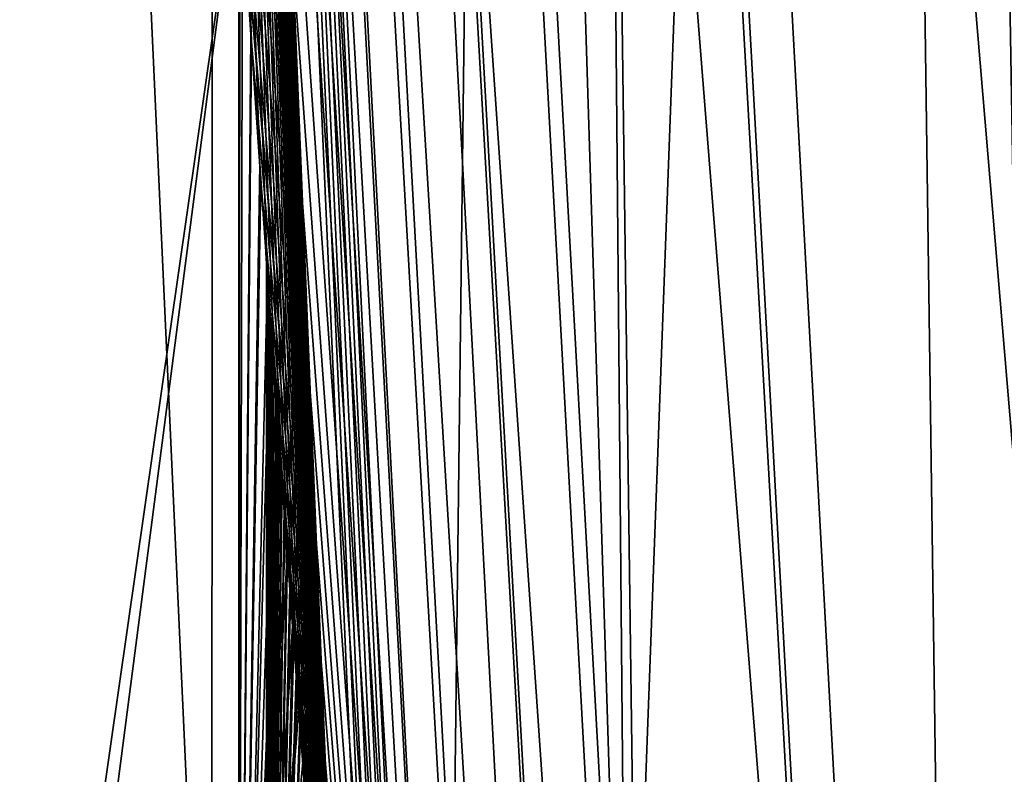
# Model space of a CAD drawing. Header units: metres. Extents: x -59 to 113, y -107 to 107.
# Tile 45 of 192: x -22.505 to -22.267, y -1.69 to -1.508. Entities that reach past the tile are written whole.
import ezdxf

# ---------------------------------------------------------------- set-up
doc = ezdxf.new("R2010")
doc.units = ezdxf.units.M
doc.layers.add('solid_20_382_333_XXX', color=7, linetype='CONTINUOUS')

msp = doc.modelspace()

# ---------------------------------------------------------------- linework, layer by layer
at = {"layer": 'solid_20_382_333_XXX'}
for points in [[(-22.675404, -8.532267, -58.202339), (-22.565056, 0, -58.59687), (-22.482573, -8.532267, -58.760853)], [(-22.482573, -8.532267, -58.760853), (-22.565056, 0, -58.59687), (-22.379398, 0, -59.067978)], [(-22.482573, -8.532267, -58.760853), (-22.379398, 0, -59.067978), (-22.266293, -8.532267, -59.252151)], [(-22.400661, -0.001116, 14.460033), (-22.326778, 0.001148, 14.411147), (-22.205284, -2.319411, 14.354494)], [(-22.266293, -8.532267, -59.252151), (-22.379398, 0, -59.067978), (-22.192207, 0, -59.451736)], [(-20.591038, -2.188736, 13.601759), (-22.205284, -2.319411, 14.354494), (-22.326778, 0.001148, 14.411147)], [(-20.705179, 0, 13.654984), (-20.591038, -2.188736, 13.601759), (-22.326778, 0.001148, 14.411147)], [(-22.561201, -1.841721, -22.436487), (-22.458622, -1.827063, -22.325249), (-22.542036, 0, -22.372587)], [(-22.458622, -1.827063, -22.325249), (-22.458235, 0, -22.274679), (-22.542036, 0, -22.372587)], [(-22.479876, -0.000002, 30.537273), (-22.5, -0.000005, 30.370859), (-22.335978, -2.71184, 30.370848)], [(-22.391514, -2.206838, 20.543573), (-22.335978, -2.71184, 30.370848), (-22.5, -0.000005, 30.370859)], [(-22.4254, -1.83069, 21.863312), (-22.425276, -1.832217, 21.856745), (-22.5, -0.000005, 30.370859)], [(-22.411484, -1.993848, 21.157787), (-22.5, -0.000005, 30.370859), (-22.425276, -1.832217, 21.856745)], [(-22.425566, -1.828671, 21.870255), (-22.4254, -1.83069, 21.863312), (-22.5, -0.000005, 30.370859)], [(-22.42577, -1.826157, 21.877617), (-22.425566, -1.828671, 21.870255), (-22.5, -0.000005, 30.370859)], [(-22.426016, -1.823141, 21.88542), (-22.42577, -1.826157, 21.877617), (-22.5, -0.000005, 30.370859)], [(-22.426174, -1.821186, 21.890091), (-22.426016, -1.823141, 21.88542), (-22.5, -0.000005, 30.370859)], [(-22.426302, -1.819622, 21.893663), (-22.426174, -1.821186, 21.890091), (-22.5, -0.000005, 30.370859)], [(-22.426628, -1.815596, 21.902346), (-22.426302, -1.819622, 21.893663), (-22.5, -0.000005, 30.370859)], [(-22.426994, -1.811057, 21.911469), (-22.426628, -1.815596, 21.902346), (-22.5, -0.000005, 30.370859)], [(-22.427402, -1.806, 21.921026), (-22.426994, -1.811057, 21.911469), (-22.5, -0.000005, 30.370859)], [(-22.427851, -1.800418, 21.931015), (-22.427402, -1.806, 21.921026), (-22.5, -0.000005, 30.370859)], [(-22.428341, -1.794305, 21.941433), (-22.427851, -1.800418, 21.931015), (-22.5, -0.000005, 30.370859)], [(-22.428871, -1.787654, 21.952269), (-22.428341, -1.794305, 21.941433), (-22.5, -0.000005, 30.370859)], [(-22.429443, -1.780458, 21.96352), (-22.428871, -1.787654, 21.952269), (-22.5, -0.000005, 30.370859)], [(-22.430058, -1.772714, 21.975174), (-22.429443, -1.780458, 21.96352), (-22.5, -0.000005, 30.370859)], [(-22.430712, -1.764417, 21.987219), (-22.430058, -1.772714, 21.975174), (-22.5, -0.000005, 30.370859)], [(-22.431406, -1.75557, 21.99963), (-22.430712, -1.764417, 21.987219), (-22.5, -0.000005, 30.370859)], [(-22.43214, -1.74616, 22.012407), (-22.431406, -1.75557, 21.99963), (-22.5, -0.000005, 30.370859)], [(-22.43292, -1.736112, 22.025631), (-22.43214, -1.74616, 22.012407), (-22.5, -0.000005, 30.370859)], [(-22.433754, -1.72531, 22.039419), (-22.43292, -1.736112, 22.025631), (-22.5, -0.000005, 30.370859)], [(-22.43465, -1.713619, 22.0539), (-22.433754, -1.72531, 22.039419), (-22.5, -0.000005, 30.370859)], [(-22.435617, -1.700899, 22.069189), (-22.43465, -1.713619, 22.0539), (-22.5, -0.000005, 30.370859)], [(-22.436668, -1.686993, 22.085398), (-22.435617, -1.700899, 22.069189), (-22.5, -0.000005, 30.370859)], [(-22.437809, -1.671746, 22.102621), (-22.436668, -1.686993, 22.085398), (-22.5, -0.000005, 30.370859)], [(-22.439051, -1.654995, 22.120951), (-22.437809, -1.671746, 22.102621), (-22.5, -0.000005, 30.370859)], [(-22.440401, -1.636571, 22.140457), (-22.439051, -1.654995, 22.120951), (-22.5, -0.000005, 30.370859)], [(-22.441872, -1.616294, 22.161209), (-22.440401, -1.636571, 22.140457), (-22.5, -0.000005, 30.370859)], [(-22.443468, -1.593975, 22.18326), (-22.441872, -1.616294, 22.161209), (-22.5, -0.000005, 30.370859)], [(-22.445198, -1.569411, 22.20664), (-22.443468, -1.593975, 22.18326), (-22.5, -0.000005, 30.370859)], [(-22.447071, -1.542403, 22.231365), (-22.445198, -1.569411, 22.20664), (-22.5, -0.000005, 30.370859)], [(-22.449089, -1.512757, 22.25742), (-22.447071, -1.542403, 22.231365), (-22.5, -0.000005, 30.370859)], [(-22.451258, -1.480225, 22.284807), (-22.449089, -1.512757, 22.25742), (-22.5, -0.000005, 30.370859)], [(-22.394268, -2.178712, 20.661039), (-22.391514, -2.206838, 20.543573), (-22.5, -0.000005, 30.370859)], [(-22.397184, -2.148519, 20.766548), (-22.394268, -2.178712, 20.661039), (-22.5, -0.000005, 30.370859)], [(-22.400154, -2.117334, 20.861305), (-22.397184, -2.148519, 20.766548), (-22.5, -0.000005, 30.370859)], [(-22.403101, -2.085913, 20.946569), (-22.400154, -2.117334, 20.861305), (-22.5, -0.000005, 30.370859)], [(-22.405983, -2.054724, 21.023594), (-22.403101, -2.085913, 20.946569), (-22.5, -0.000005, 30.370859)], [(-22.408781, -2.023988, 21.093662), (-22.405983, -2.054724, 21.023594), (-22.5, -0.000005, 30.370859)], [(-22.411484, -1.993848, 21.157787), (-22.408781, -2.023988, 21.093662), (-22.5, -0.000005, 30.370859)], [(-22.494745, -0.001124, 14.627174), (-22.360781, -2.449949, 14.564706), (-22.5, -0.002062, 14.683661)], [(-22.499971, -0.036235, 17.20204), (-22.5, -0.002062, 14.683661), (-22.376591, -2.353342, 14.626342)], [(-22.360781, -2.449949, 14.564706), (-22.376591, -2.353342, 14.626342), (-22.5, -0.002062, 14.683661)], [(-22.460777, -0.001121, 14.534747), (-22.327274, -2.441557, 14.472493), (-22.494745, -0.001124, 14.627174)], [(-22.327274, -2.441557, 14.472493), (-22.360781, -2.449949, 14.564706), (-22.494745, -0.001124, 14.627174)], [(-22.335798, -2.542124, 30.536896), (-22.479876, -0.000002, 30.537273), (-22.335978, -2.71184, 30.370848)], [(-22.335798, -2.542124, 30.536896), (-22.477577, -0.000002, 30.546387), (-22.479876, -0.000002, 30.537273)], [(-22.335798, -2.542124, 30.536896), (-22.415609, -0.000004, 30.703838), (-22.477577, -0.000002, 30.546387)], [(-22.400661, -0.001116, 14.460033), (-22.267723, -2.431216, 14.398043), (-22.460777, -0.001121, 14.534747)], [(-22.267723, -2.431216, 14.398043), (-22.327274, -2.441557, 14.472493), (-22.460777, -0.001121, 14.534747)], [(-22.458622, -1.827063, -22.325249), (-22.358221, -1.812348, -22.21158), (-22.458235, 0, -22.274679)], [(-22.358221, -1.812348, -22.21158), (-22.374413, 0, -22.17317), (-22.458235, 0, -22.274679)], [(-22.271982, -2.534846, 30.703665), (-22.411835, -0.000004, 30.710722), (-22.415609, -0.000004, 30.703838)], [(-22.271982, -2.534846, 30.703665), (-22.415609, -0.000004, 30.703838), (-22.335798, -2.542124, 30.536896)], [(-22.271982, -2.534846, 30.703665), (-22.306988, -0.000006, 30.853296), (-22.411835, -0.000004, 30.710722)], [(-22.400661, -0.001116, 14.460033), (-22.205284, -2.319411, 14.354494), (-22.267723, -2.431216, 14.398043)], [(-22.358221, -1.812348, -22.21158), (-22.291065, 0, -22.06772), (-22.374413, 0, -22.17317)], [(-22.358221, -1.812348, -22.21158), (-22.260674, -1.79768, -22.094988), (-22.291065, 0, -22.06772)], [(-22.164011, -2.522545, 30.853298), (-22.170368, -0.000007, 30.964626), (-22.306988, -0.000006, 30.853296)], [(-22.271982, -2.534846, 30.703665), (-22.164011, -2.522545, 30.853298), (-22.306988, -0.000006, 30.853296)], [(-22.260674, -1.79768, -22.094988), (-22.211166, 0, -21.961273), (-22.291065, 0, -22.06772)], [(-22.499197, -0.190044, 17.209139), (-22.499971, -0.036235, 17.20204), (-22.376591, -2.353342, 14.626342)], [(-22.497421, -0.340683, 17.225512), (-22.499197, -0.190044, 17.209139), (-22.376591, -2.353342, 14.626342)], [(-22.494776, -0.484854, 17.250257), (-22.497421, -0.340683, 17.225512), (-22.376591, -2.353342, 14.626342)], [(-22.490782, -0.643995, 17.288139), (-22.494776, -0.484854, 17.250257), (-22.376591, -2.353342, 14.626342)], [(-22.486353, -0.783526, 17.33103), (-22.490782, -0.643995, 17.288139), (-22.376591, -2.353342, 14.626342)], [(-22.481783, -0.905217, 17.376337), (-22.486353, -0.783526, 17.33103), (-22.376591, -2.353342, 14.626342)], [(-22.477261, -1.011317, 17.42231), (-22.481783, -0.905217, 17.376337), (-22.376591, -2.353342, 14.626342)], [(-22.472902, -1.103936, 17.467772), (-22.477261, -1.011317, 17.42231), (-22.376591, -2.353342, 14.626342)], [(-22.468777, -1.184949, 17.511959), (-22.472902, -1.103936, 17.467772), (-22.376591, -2.353342, 14.626342)], [(-22.464903, -1.256226, 17.554548), (-22.468777, -1.184949, 17.511959), (-22.376591, -2.353342, 14.626342)], [(-22.461275, -1.319528, 17.595549), (-22.464903, -1.256226, 17.554548), (-22.376591, -2.353342, 14.626342)], [(-22.457882, -1.376045, 17.634909), (-22.461275, -1.319528, 17.595549), (-22.376591, -2.353342, 14.626342)], [(-22.454741, -1.426401, 17.672375), (-22.457882, -1.376045, 17.634909), (-22.376591, -2.353342, 14.626342)], [(-22.452122, -1.467061, 17.704433), (-22.454741, -1.426401, 17.672375), (-22.376591, -2.353342, 14.626342)], [(-22.510216, -1.871192, 17.904589), (-22.510216, -1.454301, 17.596437), (-22.452122, -1.467061, 17.704433)], [(-22.510216, -1.871192, 17.904589), (-22.452122, -1.467061, 17.704433), (-22.452126, -1.858607, 18.008139)], [(-22.510216, -1.91382, 22.056551), (-22.452126, -1.858519, 21.991943), (-22.452118, -1.467119, 22.295519)], [(-22.510216, -1.503344, 22.373198), (-22.510216, -1.91382, 22.056551), (-22.452118, -1.467119, 22.295519)], [(-22.452126, -1.858607, 18.008139), (-22.452122, -1.467061, 17.704433), (-22.451849, -1.471214, 17.707802)], [(-22.452126, -1.858519, 21.991943), (-22.451258, -1.480225, 22.284807), (-22.452118, -1.467119, 22.295519)], [(-22.451849, -1.471214, 17.707802), (-22.452122, -1.467061, 17.704433), (-22.376591, -2.353342, 14.626342)], [(-22.452126, -1.858607, 18.008139), (-22.451849, -1.471214, 17.707802), (-22.449202, -1.511082, 17.741133)], [(-22.449202, -1.511082, 17.741133), (-22.451849, -1.471214, 17.707802), (-22.376591, -2.353342, 14.626342)], [(-22.452126, -1.858519, 21.991943), (-22.449089, -1.512757, 22.25742), (-22.451258, -1.480225, 22.284807)], [(-22.452126, -1.858607, 18.008139), (-22.449202, -1.511082, 17.741133), (-22.446783, -1.546588, 17.772398)], [(-22.446783, -1.546588, 17.772398), (-22.449202, -1.511082, 17.741133), (-22.376591, -2.353342, 14.626342)], [(-22.452126, -1.858519, 21.991943), (-22.447071, -1.542403, 22.231365), (-22.449089, -1.512757, 22.25742)], [(-22.452126, -1.858519, 21.991943), (-22.445198, -1.569411, 22.20664), (-22.447071, -1.542403, 22.231365)], [(-22.452126, -1.858607, 18.008139), (-22.446783, -1.546588, 17.772398), (-22.444578, -1.578272, 17.801691)], [(-22.444578, -1.578272, 17.801691), (-22.446783, -1.546588, 17.772398), (-22.376591, -2.353342, 14.626342)], [(-22.445608, -1.563553, 21.883142), (-22.445621, -1.56336, 21.878035), (-22.445583, -1.563914, 21.872498)], [(-22.443947, -1.587208, 21.900719), (-22.445583, -1.563914, 21.872498), (-22.445621, -1.56336, 21.878035)], [(-22.444328, -1.581817, 21.900244), (-22.445621, -1.56336, 21.878035), (-22.445608, -1.563553, 21.883142)], [(-22.443947, -1.587208, 21.900719), (-22.445621, -1.56336, 21.878035), (-22.444328, -1.581817, 21.900244)], [(-22.445621, -1.563361, 18.122063), (-22.444275, -1.582572, 18.099651), (-22.444651, -1.577239, 18.100769)], [(-22.445585, -1.563882, 18.127295), (-22.444275, -1.582572, 18.099651), (-22.445621, -1.563361, 18.122063)], [(-22.445621, -1.563361, 18.122063), (-22.444651, -1.577239, 18.100769), (-22.44561, -1.563519, 18.117157)], [(-22.445585, -1.563882, 18.127295), (-22.445621, -1.563361, 18.122063), (-22.44561, -1.563519, 18.117157)], [(-22.44561, -1.563519, 18.117157), (-22.444651, -1.577239, 18.100769), (-22.444969, -1.572679, 18.10265)], [(-22.44561, -1.563519, 18.117157), (-22.444969, -1.572679, 18.10265), (-22.445545, -1.56445, 18.112658)], [(-22.445585, -1.563882, 18.127295), (-22.44561, -1.563519, 18.117157), (-22.445545, -1.56445, 18.112658)], [(-22.445538, -1.564566, 21.887697), (-22.445608, -1.563553, 21.883142), (-22.445583, -1.563914, 21.872498)], [(-22.444969, -1.57269, 21.897354), (-22.445608, -1.563553, 21.883142), (-22.445538, -1.564566, 21.887697)], [(-22.44467, -1.576952, 21.899143), (-22.445608, -1.563553, 21.883142), (-22.444969, -1.57269, 21.897354)], [(-22.444328, -1.581817, 21.900244), (-22.445608, -1.563553, 21.883142), (-22.44467, -1.576952, 21.899143)], [(-22.445585, -1.563882, 18.127295), (-22.443848, -1.58862, 18.099253), (-22.444275, -1.582572, 18.099651)], [(-22.445505, -1.565014, 18.132923), (-22.443848, -1.58862, 18.099253), (-22.445585, -1.563882, 18.127295)], [(-22.445505, -1.565014, 18.132923), (-22.445585, -1.563882, 18.127295), (-22.445545, -1.56445, 18.112658)], [(-22.445538, -1.564566, 21.887697), (-22.445583, -1.563914, 21.872498), (-22.445499, -1.565105, 21.866705)], [(-22.443525, -1.593175, 21.900625), (-22.445499, -1.565105, 21.866705), (-22.445583, -1.563914, 21.872498)], [(-22.443525, -1.593175, 21.900625), (-22.445583, -1.563914, 21.872498), (-22.443947, -1.587208, 21.900719)], [(-22.445545, -1.56445, 18.112658), (-22.444969, -1.572679, 18.10265), (-22.445421, -1.566238, 18.108694)], [(-22.445505, -1.565014, 18.132923), (-22.445545, -1.56445, 18.112658), (-22.445421, -1.566238, 18.108694)], [(-22.445406, -1.566442, 21.891628), (-22.445538, -1.564566, 21.887697), (-22.445499, -1.565105, 21.866705)], [(-22.445215, -1.569167, 21.894859), (-22.445538, -1.564566, 21.887697), (-22.445406, -1.566442, 21.891628)], [(-22.444969, -1.57269, 21.897354), (-22.445538, -1.564566, 21.887697), (-22.445215, -1.569167, 21.894859)], [(-22.445505, -1.565014, 18.132923), (-22.443375, -1.595294, 18.099529), (-22.443848, -1.58862, 18.099253)], [(-22.445387, -1.566721, 18.138954), (-22.443375, -1.595294, 18.099529), (-22.445505, -1.565014, 18.132923)], [(-22.445387, -1.566721, 18.138954), (-22.445505, -1.565014, 18.132923), (-22.445421, -1.566238, 18.108694)], [(-22.445406, -1.566442, 21.891628), (-22.445499, -1.565105, 21.866705), (-22.445381, -1.566813, 21.86076)], [(-22.443056, -1.599765, 21.899977), (-22.445381, -1.566813, 21.86076), (-22.445499, -1.565105, 21.866705)], [(-22.443056, -1.599765, 21.899977), (-22.445499, -1.565105, 21.866705), (-22.443525, -1.593175, 21.900625)], [(-22.445421, -1.566238, 18.108694), (-22.444969, -1.572679, 18.10265), (-22.44523, -1.56897, 18.105331)], [(-22.445387, -1.566721, 18.138954), (-22.445421, -1.566238, 18.108694), (-22.44523, -1.56897, 18.105331)], [(-22.445406, -1.566442, 21.891628), (-22.445381, -1.566813, 21.86076), (-22.445227, -1.569003, 21.854544)], [(-22.445215, -1.569167, 21.894859), (-22.445406, -1.566442, 21.891628), (-22.445227, -1.569003, 21.854544)], [(-22.445387, -1.566721, 18.138954), (-22.442871, -1.602365, 18.100407), (-22.443375, -1.595294, 18.099529)], [(-22.445387, -1.895455, 18.475086), (-22.442871, -1.602365, 18.100407), (-22.445387, -1.566721, 18.138954)], [(-22.445225, -1.569052, 18.145586), (-22.445387, -1.566721, 18.138954), (-22.44523, -1.56897, 18.105331)], [(-22.445021, -1.571949, 18.152666), (-22.445387, -1.566721, 18.138954), (-22.445225, -1.569052, 18.145586)], [(-22.444778, -1.575403, 18.16021), (-22.445387, -1.566721, 18.138954), (-22.445021, -1.571949, 18.152666)], [(-22.444496, -1.579417, 18.168249), (-22.445387, -1.566721, 18.138954), (-22.444778, -1.575403, 18.16021)], [(-22.444176, -1.583973, 18.176771), (-22.445387, -1.566721, 18.138954), (-22.444496, -1.579417, 18.168249)], [(-22.443819, -1.589031, 18.18573), (-22.445387, -1.566721, 18.138954), (-22.444176, -1.583973, 18.176771)], [(-22.443426, -1.594549, 18.19508), (-22.445387, -1.566721, 18.138954), (-22.443819, -1.589031, 18.18573)], [(-22.442999, -1.600556, 18.204901), (-22.445387, -1.566721, 18.138954), (-22.443426, -1.594549, 18.19508)], [(-22.442528, -1.60715, 18.215363), (-22.445387, -1.566721, 18.138954), (-22.442999, -1.600556, 18.204901)], [(-22.442003, -1.61445, 18.226662), (-22.445387, -1.566721, 18.138954), (-22.442528, -1.60715, 18.215363)], [(-22.441418, -1.622579, 18.238985), (-22.445387, -1.566721, 18.138954), (-22.442003, -1.61445, 18.226662)], [(-22.44076, -1.631659, 18.252516), (-22.445387, -1.566721, 18.138954), (-22.441418, -1.622579, 18.238985)], [(-22.44002, -1.641798, 18.267422), (-22.445387, -1.566721, 18.138954), (-22.44076, -1.631659, 18.252516)], [(-22.439199, -1.652983, 18.283695), (-22.445387, -1.566721, 18.138954), (-22.44002, -1.641798, 18.267422)], [(-22.438316, -1.664914, 18.300938), (-22.445387, -1.566721, 18.138954), (-22.439199, -1.652983, 18.283695)], [(-22.437397, -1.677256, 18.318712), (-22.445387, -1.566721, 18.138954), (-22.438316, -1.664914, 18.300938)], [(-22.436466, -1.689677, 18.336594), (-22.445387, -1.566721, 18.138954), (-22.437397, -1.677256, 18.318712)], [(-22.435543, -1.701873, 18.354179), (-22.445387, -1.566721, 18.138954), (-22.436466, -1.689677, 18.336594)], [(-22.434633, -1.713847, 18.371511), (-22.445387, -1.566721, 18.138954), (-22.435543, -1.701873, 18.354179)], [(-22.433718, -1.725778, 18.388868), (-22.445387, -1.566721, 18.138954), (-22.434633, -1.713847, 18.371511)], [(-22.432785, -1.737871, 18.406578), (-22.445387, -1.566721, 18.138954), (-22.433718, -1.725778, 18.388868)], [(-22.431816, -1.750326, 18.424961), (-22.445387, -1.566721, 18.138954), (-22.432785, -1.737871, 18.406578)], [(-22.430798, -1.763338, 18.444345), (-22.445387, -1.566721, 18.138954), (-22.431816, -1.750326, 18.424961)], [(-22.42971, -1.777092, 18.465059), (-22.445387, -1.566721, 18.138954), (-22.430798, -1.763338, 18.444345)], [(-22.428543, -1.791765, 18.48744), (-22.445387, -1.566721, 18.138954), (-22.42971, -1.777092, 18.465059)], [(-22.428291, -1.794919, 18.49229), (-22.445387, -1.566721, 18.138954), (-22.428543, -1.791765, 18.48744)], [(-22.445387, -1.895455, 18.475086), (-22.445387, -1.566721, 18.138954), (-22.428291, -1.794919, 18.49229)], [(-22.445387, -1.895463, 21.524902), (-22.445227, -1.569003, 21.854544), (-22.445381, -1.566813, 21.86076)], [(-22.445387, -1.895463, 21.524902), (-22.445381, -1.566813, 21.86076), (-22.435389, -1.887175, 21.673502)], [(-22.445387, -1.895463, 21.524902), (-22.445042, -1.571664, 21.847992), (-22.445227, -1.569003, 21.854544)], [(-22.436329, -1.691497, 21.866213), (-22.435389, -1.703922, 21.859755), (-22.445381, -1.566813, 21.86076)], [(-22.435389, -1.887175, 21.673502), (-22.445381, -1.566813, 21.86076), (-22.435389, -1.703922, 21.859755)], [(-22.442541, -1.606962, 21.898775), (-22.445381, -1.566813, 21.86076), (-22.443056, -1.599765, 21.899977)], [(-22.441982, -1.614756, 21.897024), (-22.445381, -1.566813, 21.86076), (-22.442541, -1.606962, 21.898775)], [(-22.441383, -1.623061, 21.894749), (-22.445381, -1.566813, 21.86076), (-22.441982, -1.614756, 21.897024)], [(-22.440756, -1.63171, 21.892012), (-22.445381, -1.566813, 21.86076), (-22.441383, -1.623061, 21.894749)], [(-22.440109, -1.640586, 21.888874), (-22.445381, -1.566813, 21.86076), (-22.440756, -1.63171, 21.892012)], [(-22.43944, -1.649716, 21.885347), (-22.445381, -1.566813, 21.86076), (-22.440109, -1.640586, 21.888874)], [(-22.438738, -1.65923, 21.88139), (-22.445381, -1.566813, 21.86076), (-22.43944, -1.649716, 21.885347)], [(-22.437992, -1.669276, 21.876936), (-22.445381, -1.566813, 21.86076), (-22.438738, -1.65923, 21.88139)], [(-22.437193, -1.679989, 21.871908), (-22.445381, -1.566813, 21.86076), (-22.437992, -1.669276, 21.876936)], [(-22.436329, -1.691497, 21.866213), (-22.445381, -1.566813, 21.86076), (-22.437193, -1.679989, 21.871908)], [(-22.445225, -1.569052, 18.145586), (-22.44523, -1.56897, 18.105331), (-22.444969, -1.572679, 18.10265)], [(-22.445215, -1.569167, 21.894859), (-22.445227, -1.569003, 21.854544), (-22.445042, -1.571664, 21.847992)], [(-22.445021, -1.571949, 18.152666), (-22.445225, -1.569052, 18.145586), (-22.444969, -1.572679, 18.10265)], [(-22.452126, -1.858519, 21.991943), (-22.443468, -1.593975, 22.18326), (-22.445198, -1.569411, 22.20664)], [(-22.444969, -1.57269, 21.897354), (-22.445215, -1.569167, 21.894859), (-22.445042, -1.571664, 21.847992)], [(-22.445387, -1.895463, 21.524902), (-22.44482, -1.574803, 21.841051), (-22.445042, -1.571664, 21.847992)], [(-22.444969, -1.57269, 21.897354), (-22.445042, -1.571664, 21.847992), (-22.44482, -1.574803, 21.841051)], [(-22.444778, -1.575403, 18.16021), (-22.445021, -1.571949, 18.152666), (-22.444969, -1.572679, 18.10265)], [(-22.444778, -1.575403, 18.16021), (-22.444969, -1.572679, 18.10265), (-22.444651, -1.577239, 18.100769)], [(-22.44467, -1.576952, 21.899143), (-22.444969, -1.57269, 21.897354), (-22.44482, -1.574803, 21.841051)], [(-22.445387, -1.895463, 21.524902), (-22.444567, -1.578435, 21.833664), (-22.44482, -1.574803, 21.841051)], [(-22.44467, -1.576952, 21.899143), (-22.44482, -1.574803, 21.841051), (-22.444567, -1.578435, 21.833664)], [(-22.444496, -1.579417, 18.168249), (-22.444778, -1.575403, 18.16021), (-22.444651, -1.577239, 18.100769)], [(-22.452126, -1.858607, 18.008139), (-22.444578, -1.578272, 17.801691), (-22.442574, -1.606525, 17.829037)], [(-22.445387, -1.895463, 21.524902), (-22.444275, -1.582579, 21.825781), (-22.444567, -1.578435, 21.833664)], [(-22.444328, -1.581817, 21.900244), (-22.44467, -1.576952, 21.899143), (-22.444567, -1.578435, 21.833664)], [(-22.444496, -1.579417, 18.168249), (-22.444651, -1.577239, 18.100769), (-22.444275, -1.582572, 18.099651)], [(-22.442574, -1.606525, 17.829037), (-22.444578, -1.578272, 17.801691), (-22.376591, -2.353342, 14.626342)], [(-22.444328, -1.581817, 21.900244), (-22.444567, -1.578435, 21.833664), (-22.444275, -1.582579, 21.825781)], [(-22.444176, -1.583973, 18.176771), (-22.444496, -1.579417, 18.168249), (-22.444275, -1.582572, 18.099651)], [(-22.445387, -1.895463, 21.524902), (-22.443945, -1.587254, 21.817368), (-22.444275, -1.582579, 21.825781)], [(-22.444328, -1.581817, 21.900244), (-22.444275, -1.582579, 21.825781), (-22.443945, -1.587254, 21.817368)], [(-22.443947, -1.587208, 21.900719), (-22.444328, -1.581817, 21.900244), (-22.443945, -1.587254, 21.817368)], [(-22.444176, -1.583973, 18.176771), (-22.444275, -1.582572, 18.099651), (-22.443848, -1.58862, 18.099253)], [(-22.443819, -1.589031, 18.18573), (-22.444176, -1.583973, 18.176771), (-22.443848, -1.58862, 18.099253)], [(-22.445387, -1.895463, 21.524902), (-22.443575, -1.592466, 21.808405), (-22.443945, -1.587254, 21.817368)], [(-22.443947, -1.587208, 21.900719), (-22.443945, -1.587254, 21.817368), (-22.443575, -1.592466, 21.808405)], [(-22.443525, -1.593175, 21.900625), (-22.443947, -1.587208, 21.900719), (-22.443575, -1.592466, 21.808405)], [(-22.443819, -1.589031, 18.18573), (-22.443848, -1.58862, 18.099253), (-22.443375, -1.595294, 18.099529)], [(-22.443426, -1.594549, 18.19508), (-22.443819, -1.589031, 18.18573), (-22.443375, -1.595294, 18.099529)], [(-22.445387, -1.895463, 21.524902), (-22.443167, -1.59822, 21.798882), (-22.443575, -1.592466, 21.808405)], [(-22.443525, -1.593175, 21.900625), (-22.443575, -1.592466, 21.808405), (-22.443167, -1.59822, 21.798882)], [(-22.452126, -1.858519, 21.991943), (-22.441872, -1.616294, 22.161209), (-22.443468, -1.593975, 22.18326)], [(-22.443056, -1.599765, 21.899977), (-22.443525, -1.593175, 21.900625), (-22.443167, -1.59822, 21.798882)], [(-22.442999, -1.600556, 18.204901), (-22.443426, -1.594549, 18.19508), (-22.443375, -1.595294, 18.099529)], [(-22.442999, -1.600556, 18.204901), (-22.443375, -1.595294, 18.099529), (-22.442871, -1.602365, 18.100407)], [(-22.445387, -1.895463, 21.524902), (-22.442715, -1.604554, 21.788723), (-22.443167, -1.59822, 21.798882)], [(-22.443056, -1.599765, 21.899977), (-22.443167, -1.59822, 21.798882), (-22.442715, -1.604554, 21.788723)], [(-22.442541, -1.606962, 21.898775), (-22.443056, -1.599765, 21.899977), (-22.442715, -1.604554, 21.788723)], [(-22.445387, -1.895455, 18.475086), (-22.442341, -1.609772, 18.101807), (-22.442871, -1.602365, 18.100407)], [(-22.442528, -1.60715, 18.215363), (-22.442999, -1.600556, 18.204901), (-22.442871, -1.602365, 18.100407)], [(-22.442528, -1.60715, 18.215363), (-22.442871, -1.602365, 18.100407), (-22.442341, -1.609772, 18.101807)], [(-22.445387, -1.895463, 21.524902), (-22.442213, -1.611552, 21.777794), (-22.442715, -1.604554, 21.788723)], [(-22.442541, -1.606962, 21.898775), (-22.442715, -1.604554, 21.788723), (-22.442213, -1.611552, 21.777794)], [(-22.452126, -1.858607, 18.008139), (-22.442574, -1.606525, 17.829037), (-22.440756, -1.6317, 17.854485)], [(-22.440756, -1.6317, 17.854485), (-22.442574, -1.606525, 17.829037), (-22.376591, -2.353342, 14.626342)], [(-22.441982, -1.614756, 21.897024), (-22.442541, -1.606962, 21.898775), (-22.442213, -1.611552, 21.777794)], [(-22.442003, -1.61445, 18.226662), (-22.442528, -1.60715, 18.215363), (-22.442341, -1.609772, 18.101807)], [(-22.445387, -1.895455, 18.475086), (-22.441776, -1.617615, 18.103714), (-22.442341, -1.609772, 18.101807)], [(-22.445387, -1.895463, 21.524902), (-22.441654, -1.619295, 21.765965), (-22.442213, -1.611552, 21.777794)], [(-22.442003, -1.61445, 18.226662), (-22.442341, -1.609772, 18.101807), (-22.441776, -1.617615, 18.103714)], [(-22.441982, -1.614756, 21.897024), (-22.442213, -1.611552, 21.777794), (-22.441654, -1.619295, 21.765965)], [(-22.452126, -1.858519, 21.991943), (-22.440401, -1.636571, 22.140457), (-22.441872, -1.616294, 22.161209)], [(-22.441418, -1.622579, 18.238985), (-22.442003, -1.61445, 18.226662), (-22.441776, -1.617615, 18.103714)], [(-22.441383, -1.623061, 21.894749), (-22.441982, -1.614756, 21.897024), (-22.441654, -1.619295, 21.765965)], [(-22.445387, -1.895455, 18.475086), (-22.441172, -1.625982, 18.106136), (-22.441776, -1.617615, 18.103714)], [(-22.441418, -1.622579, 18.238985), (-22.441776, -1.617615, 18.103714), (-22.441172, -1.625982, 18.106136)], [(-22.445387, -1.895463, 21.524902), (-22.441036, -1.627861, 21.753119), (-22.441654, -1.619295, 21.765965)], [(-22.441383, -1.623061, 21.894749), (-22.441654, -1.619295, 21.765965), (-22.441036, -1.627861, 21.753119)], [(-22.44076, -1.631659, 18.252516), (-22.441418, -1.622579, 18.238985), (-22.441172, -1.625982, 18.106136)], [(-22.440756, -1.63171, 21.892012), (-22.441383, -1.623061, 21.894749), (-22.441036, -1.627861, 21.753119)], [(-22.445387, -1.895455, 18.475086), (-22.440521, -1.63494, 18.109095), (-22.441172, -1.625982, 18.106136)], [(-22.44076, -1.631659, 18.252516), (-22.441172, -1.625982, 18.106136), (-22.440521, -1.63494, 18.109095)], [(-22.445387, -1.895463, 21.524902), (-22.440348, -1.637325, 21.739132), (-22.441036, -1.627861, 21.753119)], [(-22.440756, -1.63171, 21.892012), (-22.441036, -1.627861, 21.753119), (-22.440348, -1.637325, 21.739132)], [(-22.452126, -1.858607, 18.008139), (-22.440756, -1.6317, 17.854485), (-22.439114, -1.65414, 17.878124)], [(-22.44002, -1.641798, 18.267422), (-22.44076, -1.631659, 18.252516), (-22.440521, -1.63494, 18.109095)], [(-22.439114, -1.65414, 17.878124), (-22.440756, -1.6317, 17.854485), (-22.376591, -2.353342, 14.626342)], [(-22.440109, -1.640586, 21.888874), (-22.440756, -1.63171, 21.892012), (-22.440348, -1.637325, 21.739132)], [(-22.445387, -1.895455, 18.475086), (-22.439819, -1.644547, 18.112623), (-22.440521, -1.63494, 18.109095)], [(-22.44002, -1.641798, 18.267422), (-22.440521, -1.63494, 18.109095), (-22.439819, -1.644547, 18.112623)], [(-22.452126, -1.858519, 21.991943), (-22.439051, -1.654995, 22.120951), (-22.440401, -1.636571, 22.140457)], [(-22.445387, -1.895463, 21.524902), (-22.439592, -1.647629, 21.724077), (-22.440348, -1.637325, 21.739132)], [(-22.440109, -1.640586, 21.888874), (-22.440348, -1.637325, 21.739132), (-22.439592, -1.647629, 21.724077)], [(-22.43944, -1.649716, 21.885347), (-22.440109, -1.640586, 21.888874), (-22.439592, -1.647629, 21.724077)], [(-22.439199, -1.652983, 18.283695), (-22.44002, -1.641798, 18.267422), (-22.439819, -1.644547, 18.112623)], [(-22.445387, -1.895455, 18.475086), (-22.439062, -1.654843, 18.116753), (-22.439819, -1.644547, 18.112623)], [(-22.439199, -1.652983, 18.283695), (-22.439819, -1.644547, 18.112623), (-22.439062, -1.654843, 18.116753)], [(-22.445387, -1.895463, 21.524902), (-22.438808, -1.65828, 21.708639), (-22.439592, -1.647629, 21.724077)], [(-22.43944, -1.649716, 21.885347), (-22.439592, -1.647629, 21.724077), (-22.438808, -1.65828, 21.708639)], [(-22.438738, -1.65923, 21.88139), (-22.43944, -1.649716, 21.885347), (-22.438808, -1.65828, 21.708639)], [(-22.452126, -1.858607, 18.008139), (-22.439114, -1.65414, 17.878124), (-22.437628, -1.674174, 17.900084)], [(-22.438316, -1.664914, 18.300938), (-22.439199, -1.652983, 18.283695), (-22.439062, -1.654843, 18.116753)], [(-22.437628, -1.674174, 17.900084), (-22.439114, -1.65414, 17.878124), (-22.376591, -2.353342, 14.626342)], [(-22.452126, -1.858519, 21.991943), (-22.437809, -1.671746, 22.102621), (-22.439051, -1.654995, 22.120951)], [(-22.445387, -1.895455, 18.475086), (-22.438246, -1.665861, 18.121519), (-22.439062, -1.654843, 18.116753)], [(-22.438316, -1.664914, 18.300938), (-22.439062, -1.654843, 18.116753), (-22.438246, -1.665861, 18.121519)], [(-22.445387, -1.895463, 21.524902), (-22.438007, -1.669068, 21.693075), (-22.438808, -1.65828, 21.708639)], [(-22.438738, -1.65923, 21.88139), (-22.438808, -1.65828, 21.708639), (-22.438007, -1.669068, 21.693075)], [(-22.437992, -1.669276, 21.876936), (-22.438738, -1.65923, 21.88139), (-22.438007, -1.669068, 21.693075)], [(-22.445387, -1.895455, 18.475086), (-22.437368, -1.677656, 18.126974), (-22.438246, -1.665861, 18.121519)], [(-22.437397, -1.677256, 18.318712), (-22.438316, -1.664914, 18.300938), (-22.438246, -1.665861, 18.121519)], [(-22.437397, -1.677256, 18.318712), (-22.438246, -1.665861, 18.121519), (-22.437368, -1.677656, 18.126974)], [(-22.445387, -1.895463, 21.524902), (-22.437183, -1.680131, 21.677149), (-22.438007, -1.669068, 21.693075)], [(-22.437992, -1.669276, 21.876936), (-22.438007, -1.669068, 21.693075), (-22.437183, -1.680131, 21.677149)], [(-22.437193, -1.679989, 21.871908), (-22.437992, -1.669276, 21.876936), (-22.437183, -1.680131, 21.677149)], [(-22.452126, -1.858519, 21.991943), (-22.436668, -1.686993, 22.085398), (-22.437809, -1.671746, 22.102621)], [(-22.452126, -1.858607, 18.008139), (-22.437628, -1.674174, 17.900084), (-22.436281, -1.692115, 17.920515)], [(-22.436281, -1.692115, 17.920515), (-22.437628, -1.674174, 17.900084), (-22.376591, -2.353342, 14.626342)], [(-22.445387, -1.895455, 18.475086), (-22.436417, -1.690321, 18.133192), (-22.437368, -1.677656, 18.126974)], [(-22.436466, -1.689677, 18.336594), (-22.437397, -1.677256, 18.318712), (-22.437368, -1.677656, 18.126974)], [(-22.436466, -1.689677, 18.336594), (-22.437368, -1.677656, 18.126974), (-22.436417, -1.690321, 18.133192)], [(-22.445387, -1.895463, 21.524902), (-22.436319, -1.691626, 21.660601), (-22.437183, -1.680131, 21.677149)], [(-22.436329, -1.691497, 21.866213), (-22.437193, -1.679989, 21.871908), (-22.437183, -1.680131, 21.677149)], [(-22.436329, -1.691497, 21.866213), (-22.437183, -1.680131, 21.677149), (-22.436319, -1.691626, 21.660601)], [(-22.452126, -1.858519, 21.991943), (-22.435617, -1.700899, 22.069189), (-22.436668, -1.686993, 22.085398)], [(-22.435543, -1.701873, 18.354179), (-22.436466, -1.689677, 18.336594), (-22.436417, -1.690321, 18.133192)]]:
    msp.add_3dface(points, dxfattribs=at)

doc.saveas('drawing.dxf')
